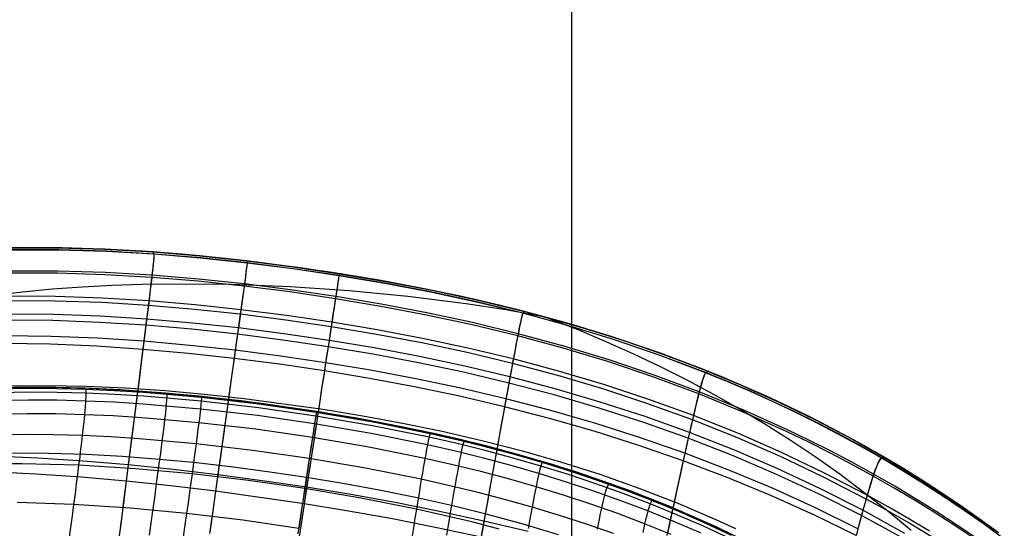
# Model space of a CAD drawing. Header units: millimetres. Extents: x -58 to 58, y -58 to 58.
# Tile 29 of 95: x -12 to 9, y -37 to -26. Entities that reach past the tile are written whole.
import ezdxf

# ---------------------------------------------------------------- set-up
doc = ezdxf.new("R2010")
doc.units = ezdxf.units.MM
doc.header["$MEASUREMENT"] = 0
doc.layers.add('Predefinito', color=5, linetype='Continuous')

msp = doc.modelspace()

# ---------------------------------------------------------------- linework, layer by layer
at = {"layer": 'Predefinito'}
for points in [[(0, 56.5), (0, -56.5)], [(0, 54.5), (0, -54.5)], [(9.156, -37.192), (8.742, -36.891), (8.326, -36.6), (7.908, -36.319), (7.488, -36.048), (7.066, -35.787), (6.642, -35.535), (6.217, -35.293), (5.79, -35.059), (5.362, -34.835), (4.502, -34.412), (3.639, -34.023), (2.774, -33.665), (1.907, -33.339), (1.04, -33.041), (0.173, -32.772), (-0.693, -32.527), (-1.556, -32.307), (-2.417, -32.109), (-3.274, -31.932), (-4.127, -31.773), (-5.818, -31.507), (-7.506, -31.297), (-8.356, -31.214), (-9.211, -31.149), (-10.072, -31.102), (-10.937, -31.076), (-11.807, -31.071), (-12.682, -31.091)], [(3.335, -37.178), (2.925, -36.987), (2.102, -36.629), (1.274, -36.302), (0.441, -36.004), (-0.395, -35.734), (-1.235, -35.489), (-2.077, -35.268), (-2.92, -35.07), (-3.765, -34.893), (-4.611, -34.734), (-5.456, -34.593), (-7.146, -34.358), (-7.989, -34.263), (-8.832, -34.185), (-9.674, -34.126), (-10.516, -34.087), (-11.357, -34.071), (-12.199, -34.078)], [(3.83, -37.421), (3.097, -37.066), (2.353, -36.735), (1.599, -36.427), (0.837, -36.142), (0.066, -35.879), (-0.712, -35.638), (-1.496, -35.418), (-2.285, -35.217), (-3.078, -35.036), (-3.874, -34.872), (-4.673, -34.724), (-5.476, -34.59), (-7.088, -34.363), (-7.898, -34.272), (-8.709, -34.195), (-9.521, -34.136), (-10.335, -34.094), (-11.149, -34.073), (-11.964, -34.073)]]:
    msp.add_lwpolyline(points, dxfattribs=at)
at = {"layer": 'Predefinito', "extrusion": (1, 0, 0)}
for points in [[(-31.149, 320), (-31.149, 60.001)], [(-31.507, 320), (-31.507, 60)], [(-33.041, 320), (-33.041, 59.998)], [(-34.468, 320), (-34.468, 60.004)], [(-36.319, 320.002), (-36.319, 59.997)]]:
    msp.add_lwpolyline(points, dxfattribs=at)
at = {"layer": 'Predefinito'}
for points in [[(-12.082, -31.075, 320.001), (-11.042, -31.074, 320.001), (-10.01, -31.105, 320), (-8.987, -31.164, 320), (-7.974, -31.249, 320), (-6.971, -31.357, 320), (-5.975, -31.484, 320), (-4.985, -31.631, 320), (-3.996, -31.797, 320), (-3.002, -31.986, 320), (-2.007, -32.201, 320), (-1.01, -32.444, 320), (-0.569, -32.561, 320)], [(-5.136, -31.607, 60), (-6.05, -31.474, 60), (-6.971, -31.357, 60), (-7.974, -31.249, 60), (-8.986, -31.164, 59.999), (-10.01, -31.105, 59.999), (-11.042, -31.074, 59.999), (-12.082, -31.075, 59.999)], [(9.282, -37.326, 324.728), (8.855, -37.014, 324.748), (8.424, -36.711, 324.767), (7.986, -36.416, 324.785), (7.543, -36.129, 324.803), (7.095, -35.851, 324.82), (6.642, -35.582, 324.836), (6.184, -35.322, 324.851), (5.722, -35.071, 324.866), (5.255, -34.828, 324.879), (4.785, -34.595, 324.892), (4.312, -34.371, 324.905), (3.835, -34.156, 324.916), (3.355, -33.949, 324.927), (2.873, -33.752, 324.937), (1.901, -33.384, 324.955), (0.922, -33.049, 324.97), (-0.061, -32.748, 324.983), (-1.048, -32.478, 324.993), (-2.036, -32.237, 325.001), (-3.024, -32.024, 325.006), (-4.009, -31.836, 325.01), (-4.991, -31.671, 325.011), (-5.974, -31.525, 325.01), (-6.963, -31.399, 325.007), (-7.958, -31.293, 325.002), (-8.962, -31.21, 324.995), (-9.977, -31.151, 324.986), (-11.001, -31.121, 324.974), (-12.032, -31.122, 324.96)], [(9.28, -37.329, 55.141), (8.854, -37.017, 55.121), (8.422, -36.714, 55.101), (7.984, -36.419, 55.082), (7.541, -36.133, 55.064), (7.093, -35.855, 55.046), (6.64, -35.586, 55.03), (6.182, -35.326, 55.014), (5.72, -35.075, 54.999), (5.254, -34.833, 54.985), (4.784, -34.599, 54.971), (4.311, -34.375, 54.959), (3.834, -34.16, 54.947), (3.354, -33.954, 54.936), (2.872, -33.756, 54.925), (1.9, -33.388, 54.907), (0.922, -33.054, 54.891), (-0.062, -32.753, 54.878), (-1.049, -32.482, 54.867), (-2.037, -32.241, 54.859), (-3.024, -32.028, 54.853), (-4.009, -31.84, 54.85), (-4.991, -31.675, 54.849), (-5.974, -31.53, 54.85), (-6.962, -31.404, 54.853), (-7.958, -31.298, 54.858), (-8.962, -31.215, 54.865), (-9.977, -31.156, 54.875), (-11, -31.126, 54.887), (-12.031, -31.127, 54.901)], [(-8.987, -31.164, 320), (-8.962, -31.21, 324.995), (-8.964, -31.265, 326.29), (-8.97, -31.354, 327.598), (-8.983, -31.484, 328.915), (-8.992, -31.568, 329.576), (-9.003, -31.665, 330.238), (-9.016, -31.777, 330.901), (-9.031, -31.906, 331.565), (-9.049, -32.052, 332.228), (-9.069, -32.216, 332.891), (-9.091, -32.4, 333.553), (-9.117, -32.606, 334.212), (-9.145, -32.833, 334.868), (-9.176, -33.082, 335.517), (-9.21, -33.351, 336.156), (-9.246, -33.639, 336.784), (-9.285, -33.945, 337.402), (-9.326, -34.27, 338.009), (-9.369, -34.612, 338.605), (-9.414, -34.97, 339.191), (-9.462, -35.344, 339.765), (-9.511, -35.734, 340.328), (-9.562, -36.138, 340.88), (-9.616, -36.556, 341.42), (-9.671, -36.988, 341.949), (-9.728, -37.432, 342.465)], [(-8.986, -31.164, 60), (-8.962, -31.215, 54.865), (-8.964, -31.275, 53.533), (-8.972, -31.372, 52.189), (-8.978, -31.437, 51.513), (-8.986, -31.514, 50.835), (-8.996, -31.606, 50.155), (-9.008, -31.712, 49.474), (-9.022, -31.835, 48.793), (-9.039, -31.975, 48.111), (-9.058, -32.134, 47.43), (-9.08, -32.313, 46.75), (-9.105, -32.515, 46.072), (-9.133, -32.739, 45.396), (-9.164, -32.986, 44.726), (-9.198, -33.255, 44.066), (-9.234, -33.544, 43.418), (-9.273, -33.853, 42.78), (-9.314, -34.181, 42.153), (-9.358, -34.528, 41.538), (-9.404, -34.892, 40.934), (-9.452, -35.273, 40.342), (-9.503, -35.67, 39.761), (-9.555, -36.083, 39.193), (-9.61, -36.511, 38.637), (-9.666, -36.953, 38.093), (-9.724, -37.409, 37.561)], [(-6.971, -31.357, 320), (-6.963, -31.399, 325.007), (-6.968, -31.453, 326.306), (-6.978, -31.541, 327.617), (-6.994, -31.671, 328.938), (-7.005, -31.755, 329.601), (-7.018, -31.852, 330.266), (-7.034, -31.964, 330.931), (-7.051, -32.093, 331.597), (-7.072, -32.239, 332.263), (-7.094, -32.404, 332.928), (-7.12, -32.59, 333.591), (-7.149, -32.796, 334.253), (-7.181, -33.025, 334.912), (-7.216, -33.275, 335.562), (-7.254, -33.546, 336.203), (-7.294, -33.836, 336.833), (-7.337, -34.144, 337.452), (-7.383, -34.471, 338.061), (-7.431, -34.815, 338.658), (-7.482, -35.176, 339.245), (-7.535, -35.553, 339.82), (-7.59, -35.946, 340.384), (-7.647, -36.353, 340.937), (-7.706, -36.774, 341.477), (-7.767, -37.209, 342.006)], [(-6.971, -31.357, 60), (-6.962, -31.404, 54.853), (-6.968, -31.463, 53.517), (-6.98, -31.559, 52.169), (-6.988, -31.624, 51.49), (-6.998, -31.701, 50.81), (-7.01, -31.792, 50.129), (-7.024, -31.899, 49.446), (-7.041, -32.022, 48.762), (-7.06, -32.162, 48.078), (-7.082, -32.322, 47.395), (-7.108, -32.502, 46.712), (-7.136, -32.704, 46.032), (-7.167, -32.93, 45.354), (-7.202, -33.179, 44.682), (-7.24, -33.449, 44.02), (-7.28, -33.74, 43.369), (-7.324, -34.051, 42.73), (-7.37, -34.382, 42.102), (-7.419, -34.731, 41.485), (-7.47, -35.098, 40.88), (-7.524, -35.482, 40.287), (-7.58, -35.882, 39.705), (-7.639, -36.298, 39.136), (-7.699, -36.729, 38.579), (-7.762, -37.175, 38.035)], [(8.678, -37.346, 50.042), (8.246, -37.055, 49.999), (7.809, -36.773, 49.957), (7.366, -36.498, 49.917), (6.919, -36.231, 49.879), (6.468, -35.973, 49.843), (6.012, -35.723, 49.808), (5.553, -35.482, 49.775), (5.09, -35.249, 49.743), (4.623, -35.024, 49.713), (3.681, -34.6, 49.659), (2.727, -34.209, 49.61), (1.764, -33.851, 49.568), (0.795, -33.526, 49.532), (-0.179, -33.231, 49.503), (-1.156, -32.966, 49.479), (-2.135, -32.728, 49.46), (-3.114, -32.518, 49.447), (-4.092, -32.332, 49.439), (-5.067, -32.168, 49.437), (-6.043, -32.024, 49.439), (-7.024, -31.899, 49.446), (-8.012, -31.794, 49.458), (-9.008, -31.712, 49.474), (-10.013, -31.654, 49.497), (-11.026, -31.623, 49.525), (-12.046, -31.621, 49.558)], [(8.689, -37.311, 329.688), (8.257, -37.02, 329.73), (7.82, -36.736, 329.77), (7.378, -36.461, 329.809), (6.931, -36.193, 329.846), (6.479, -35.934, 329.881), (6.023, -35.684, 329.915), (5.564, -35.441, 329.947), (5.101, -35.208, 329.978), (4.634, -34.982, 330.007), (3.691, -34.557, 330.06), (2.737, -34.165, 330.107), (1.774, -33.807, 330.147), (0.804, -33.48, 330.182), (-0.17, -33.185, 330.211), (-1.148, -32.919, 330.234), (-2.128, -32.682, 330.252), (-3.107, -32.471, 330.265), (-4.085, -32.285, 330.272), (-5.06, -32.121, 330.275), (-6.036, -31.977, 330.273), (-7.018, -31.852, 330.266), (-8.007, -31.748, 330.254), (-9.003, -31.665, 330.238), (-10.008, -31.607, 330.217), (-11.022, -31.576, 330.19), (-12.042, -31.575, 330.157)], [(-4.985, -31.631, 320), (-4.991, -31.671, 325.011), (-4.999, -31.724, 326.311), (-5.013, -31.811, 327.623), (-5.033, -31.94, 328.946), (-5.045, -32.024, 329.609), (-5.06, -32.121, 330.275), (-5.077, -32.233, 330.941), (-5.097, -32.361, 331.607), (-5.119, -32.508, 332.273), (-5.144, -32.673, 332.939), (-5.173, -32.858, 333.604), (-5.204, -33.064, 334.266), (-5.239, -33.293, 334.925), (-5.277, -33.544, 335.577), (-5.319, -33.814, 336.218), (-5.363, -34.104, 336.848), (-5.41, -34.413, 337.468), (-5.46, -34.74, 338.077), (-5.512, -35.085, 338.675), (-5.567, -35.446, 339.262), (-5.625, -35.823, 339.838), (-5.684, -36.216, 340.402), (-5.746, -36.624, 340.955), (-5.811, -37.046, 341.496), (-5.877, -37.481, 342.025)], [(-4.984, -31.631, 60), (-4.991, -31.675, 54.849), (-5, -31.734, 53.512), (-5.015, -31.829, 52.162), (-5.025, -31.893, 51.483), (-5.037, -31.97, 50.803), (-5.05, -32.061, 50.12), (-5.067, -32.168, 49.437), (-5.085, -32.29, 48.752), (-5.107, -32.431, 48.068), (-5.131, -32.59, 47.384), (-5.159, -32.77, 46.701), (-5.19, -32.973, 46.019), (-5.224, -33.198, 45.34), (-5.262, -33.447, 44.668), (-5.303, -33.717, 44.005), (-5.348, -34.009, 43.354), (-5.395, -34.32, 42.714), (-5.445, -34.651, 42.085), (-5.499, -35, 41.468), (-5.554, -35.367, 40.863), (-5.613, -35.752, 40.269), (-5.674, -36.152, 39.687), (-5.737, -36.569, 39.118), (-5.803, -37.001, 38.561), (-5.871, -37.447, 38.016)], [(9.146, -37.184, 59.997), (8.72, -36.875, 59.997), (8.289, -36.575, 59.997), (7.853, -36.283, 59.997), (7.41, -35.999, 59.997), (6.961, -35.724, 59.997), (6.506, -35.456, 59.997), (6.048, -35.199, 59.997), (5.587, -34.951, 59.998), (5.122, -34.713, 59.998), (4.654, -34.483, 59.998), (4.181, -34.262, 59.998), (3.703, -34.05, 59.998), (3.221, -33.846, 59.998), (2.735, -33.65, 59.998), (1.773, -33.291, 59.998), (0.806, -32.966, 59.998), (-0.167, -32.673, 59.999), (-1.146, -32.409, 59.999), (-2.132, -32.173, 59.999), (-3.125, -31.962, 59.999), (-4.126, -31.774, 60), (-5.136, -31.607, 60)], [(-0.569, -32.561, 320), (-1.413, -32.407, 320), (-2.262, -32.276, 320), (-3.513, -32.12, 320), (-4.771, -32.001, 320), (-6.036, -31.917, 320), (-7.306, -31.866, 320), (-8.582, -31.854, 320), (-9.221, -31.864, 320), (-9.861, -31.885, 320), (-10.5, -31.919, 320), (-11.141, -31.966, 320), (-11.78, -32.027, 320), (-12.419, -32.103, 320)], [(8.096, -37.506, 47.424), (7.216, -36.972, 47.32), (6.769, -36.716, 47.271), (6.318, -36.468, 47.224), (5.406, -35.996, 47.137), (4.479, -35.555, 47.058), (3.541, -35.146, 46.988), (2.592, -34.768, 46.926), (1.635, -34.421, 46.872), (0.672, -34.105, 46.825), (-0.297, -33.817, 46.786), (-1.268, -33.558, 46.755), (-2.242, -33.325, 46.731), (-3.215, -33.117, 46.714), (-4.188, -32.933, 46.704), (-5.159, -32.77, 46.701), (-6.13, -32.627, 46.703), (-7.108, -32.502, 46.712), (-8.09, -32.397, 46.728), (-9.08, -32.313, 46.75), (-10.079, -32.253, 46.779), (-11.084, -32.218, 46.816), (-12.096, -32.211, 46.86)], [(7.679, -37.159, 332.289), (7.237, -36.894, 332.338), (6.79, -36.636, 332.386), (6.34, -36.387, 332.431), (5.427, -35.911, 332.516), (4.5, -35.468, 332.592), (3.562, -35.057, 332.66), (2.612, -34.677, 332.721), (1.654, -34.328, 332.773), (0.69, -34.011, 332.818), (-0.279, -33.722, 332.856), (-1.252, -33.462, 332.886), (-2.226, -33.228, 332.91), (-3.2, -33.02, 332.926), (-4.173, -32.836, 332.936), (-5.144, -32.673, 332.939), (-6.117, -32.529, 332.936), (-7.094, -32.404, 332.928), (-8.078, -32.3, 332.913), (-9.069, -32.216, 332.891), (-10.068, -32.156, 332.863), (-11.075, -32.122, 332.828), (-12.087, -32.116, 332.785)], [(7.146, -37.204, 333.6), (6.249, -36.709, 333.702), (5.337, -36.246, 333.796), (4.412, -35.814, 333.88), (3.476, -35.412, 333.956), (2.529, -35.04, 334.023), (1.574, -34.698, 334.082), (0.612, -34.386, 334.132), (-0.353, -34.103, 334.173), (-1.323, -33.846, 334.207), (-2.294, -33.616, 334.233), (-3.265, -33.41, 334.251), (-4.236, -33.226, 334.262), (-5.204, -33.064, 334.266), (-6.174, -32.921, 334.263), (-7.149, -32.796, 334.253), (-8.129, -32.691, 334.236), (-9.117, -32.606, 334.212), (-10.112, -32.544, 334.181), (-11.115, -32.507, 334.141), (-12.123, -32.497, 334.094)], [(-1.01, -32.444, 320), (-1.048, -32.478, 324.993), (-1.064, -32.53, 326.288), (-1.085, -32.615, 327.595), (-1.112, -32.742, 328.911), (-1.129, -32.824, 329.572), (-1.148, -32.919, 330.234), (-1.17, -33.03, 330.897), (-1.194, -33.156, 331.56), (-1.221, -33.3, 332.224), (-1.252, -33.462, 332.886), (-1.285, -33.643, 333.548), (-1.323, -33.846, 334.207), (-1.364, -34.071, 334.863), (-1.409, -34.317, 335.512), (-1.457, -34.582, 336.15), (-1.509, -34.867, 336.778), (-1.564, -35.17, 337.396), (-1.622, -35.491, 338.003), (-1.683, -35.829, 338.6), (-1.747, -36.184, 339.185), (-1.813, -36.554, 339.76), (-1.883, -36.94, 340.323), (-1.954, -37.34, 340.875)], [(-1.009, -32.444, 59.999), (-1.049, -32.482, 54.867), (-1.065, -32.539, 53.536), (-1.088, -32.633, 52.192), (-1.102, -32.696, 51.516), (-1.117, -32.772, 50.838), (-1.136, -32.861, 50.159), (-1.156, -32.966, 49.479), (-1.18, -33.086, 48.797), (-1.206, -33.224, 48.116), (-1.235, -33.381, 47.435), (-1.268, -33.558, 46.755), (-1.305, -33.756, 46.077), (-1.346, -33.978, 45.401), (-1.391, -34.222, 44.731), (-1.439, -34.487, 44.072), (-1.491, -34.773, 43.423), (-1.546, -35.079, 42.785), (-1.605, -35.403, 42.159), (-1.667, -35.746, 41.543), (-1.732, -36.106, 40.939), (-1.8, -36.484, 40.347), (-1.87, -36.877, 39.767), (-1.943, -37.286, 39.198)], [(7.117, -37.311, 46.026), (6.22, -36.821, 45.92), (5.308, -36.361, 45.824), (4.384, -35.932, 45.737), (3.448, -35.533, 45.659), (2.502, -35.164, 45.59), (1.548, -34.825, 45.53), (0.588, -34.515, 45.479), (-0.377, -34.233, 45.436), (-1.346, -33.978, 45.401), (-2.316, -33.748, 45.374), (-3.286, -33.543, 45.356), (-4.256, -33.36, 45.344), (-5.224, -33.198, 45.34), (-6.193, -33.055, 45.343), (-7.167, -32.93, 45.354), (-8.147, -32.824, 45.371), (-9.133, -32.739, 45.396), (-10.127, -32.676, 45.428), (-11.129, -32.638, 45.469), (-12.135, -32.627, 45.518)], [(-0.569, -32.561, 320), (0.289, -32.806, 320), (1.138, -33.074, 320.001), (1.976, -33.364, 320.001), (2.804, -33.677, 320.001), (3.622, -34.015, 320.001), (4.431, -34.378, 320.001), (5.232, -34.768, 320.001), (6.023, -35.185, 320.001), (6.806, -35.631, 320.002), (7.572, -36.102, 320.002), (8.321, -36.597, 320.002), (9.056, -37.119, 320.002)], [(7.283, -37.141, 320), (6.781, -36.725, 320), (6.27, -36.324, 320), (5.751, -35.936, 320), (5.223, -35.563, 320), (4.688, -35.204, 320), (4.145, -34.86, 320), (3.595, -34.531, 320), (3.039, -34.216, 320), (2.477, -33.916, 320), (1.909, -33.63, 320), (1.336, -33.357, 320), (0.758, -33.099, 320), (0.176, -32.854, 320), (-0.569, -32.561, 320)], [(6.104, -37.251, 44.636), (5.194, -36.806, 44.532), (4.271, -36.391, 44.438), (3.338, -36.004, 44.353), (2.395, -35.645, 44.278), (1.444, -35.316, 44.213), (0.487, -35.013, 44.157), (-0.474, -34.738, 44.11), (-1.439, -34.487, 44.072), (-2.405, -34.262, 44.043), (-3.372, -34.059, 44.022), (-4.338, -33.878, 44.01), (-5.303, -33.717, 44.005), (-6.269, -33.574, 44.009), (-7.24, -33.449, 44.02), (-8.215, -33.342, 44.039), (-9.198, -33.255, 44.066), (-10.187, -33.189, 44.102), (-11.183, -33.147, 44.146), (-12.184, -33.131, 44.2)], [(6.141, -37.106, 334.961), (5.23, -36.657, 335.063), (4.307, -36.237, 335.155), (3.373, -35.846, 335.238), (2.429, -35.484, 335.311), (1.477, -35.151, 335.375), (0.519, -34.846, 335.429), (-0.443, -34.568, 335.475), (-1.409, -34.317, 335.512), (-2.376, -34.09, 335.54), (-3.344, -33.886, 335.56), (-4.312, -33.705, 335.572), (-5.277, -33.544, 335.577), (-6.244, -33.401, 335.573), (-7.216, -33.275, 335.562), (-8.193, -33.169, 335.544), (-9.176, -33.082, 335.517), (-10.167, -33.018, 335.483), (-11.165, -32.977, 335.439), (-12.168, -32.962, 335.387)], [(2.941, -33.732, 320.001), (2.873, -33.752, 324.937), (2.849, -33.8, 326.215), (2.819, -33.879, 327.504), (2.782, -33.998, 328.802), (2.761, -34.075, 329.454), (2.737, -34.165, 330.107), (2.71, -34.269, 330.76), (2.681, -34.388, 331.414), (2.648, -34.524, 332.068), (2.612, -34.677, 332.721), (2.572, -34.848, 333.373), (2.529, -35.04, 334.023), (2.481, -35.252, 334.67), (2.429, -35.484, 335.311), (2.374, -35.735, 335.942), (2.314, -36.004, 336.563), (2.252, -36.29, 337.174), (2.186, -36.594, 337.776), (2.117, -36.913, 338.367), (2.045, -37.249, 338.948)], [(2.943, -33.732, 59.998), (2.872, -33.756, 54.925), (2.846, -33.809, 53.611), (2.815, -33.896, 52.285), (2.797, -33.955, 51.619), (2.776, -34.026, 50.951), (2.753, -34.111, 50.281), (2.727, -34.209, 49.61), (2.698, -34.323, 48.939), (2.667, -34.453, 48.267), (2.631, -34.601, 47.596), (2.592, -34.768, 46.926), (2.549, -34.955, 46.257), (2.502, -35.164, 45.59), (2.45, -35.395, 44.929), (2.395, -35.645, 44.278), (2.335, -35.916, 43.637), (2.272, -36.204, 43.005), (2.205, -36.511, 42.385), (2.135, -36.835, 41.775), (2.062, -37.176, 41.175)], [(3.465, -37.242, 322.032), (2.899, -36.976, 322.038), (2.327, -36.725, 322.044), (1.75, -36.487, 322.049), (1.167, -36.263, 322.054), (0.579, -36.052, 322.059), (-0.013, -35.854, 322.063), (-0.609, -35.669, 322.067), (-1.209, -35.496, 322.07), (-1.812, -35.335, 322.073), (-2.418, -35.185, 322.075), (-3.026, -35.046, 322.077), (-4.247, -34.8, 322.08), (-5.475, -34.589, 322.08), (-6.71, -34.411, 322.08), (-7.95, -34.266, 322.077), (-9.194, -34.157, 322.073), (-9.818, -34.118, 322.07), (-10.442, -34.09, 322.067), (-11.066, -34.075, 322.063), (-11.691, -34.072, 322.059), (-12.315, -34.082, 322.054)], [(3.433, -37.251, 324.081), (2.868, -36.987, 324.093), (2.298, -36.737, 324.105), (1.722, -36.5, 324.116), (1.14, -36.277, 324.126), (0.555, -36.068, 324.135), (-0.036, -35.871, 324.144), (-0.63, -35.686, 324.151), (-1.228, -35.514, 324.158), (-1.829, -35.353, 324.163), (-2.432, -35.204, 324.168), (-3.038, -35.065, 324.172), (-4.255, -34.82, 324.177), (-5.479, -34.61, 324.179), (-6.708, -34.433, 324.177), (-7.944, -34.288, 324.172), (-9.183, -34.181, 324.163), (-9.805, -34.142, 324.158), (-10.426, -34.114, 324.151), (-11.049, -34.099, 324.144), (-11.671, -34.096, 324.135), (-12.293, -34.106, 324.126)], [(3.392, -37.314, 326.13), (2.829, -37.052, 326.149), (2.26, -36.803, 326.167), (1.685, -36.568, 326.183), (1.105, -36.347, 326.198), (0.521, -36.138, 326.212), (-0.067, -35.942, 326.225), (-0.66, -35.759, 326.236), (-1.255, -35.587, 326.246), (-1.854, -35.427, 326.254), (-2.455, -35.278, 326.261), (-3.059, -35.141, 326.267), (-4.271, -34.895, 326.275), (-5.49, -34.687, 326.278), (-6.715, -34.51, 326.275), (-7.946, -34.367, 326.267), (-9.181, -34.26, 326.254), (-9.8, -34.222, 326.246), (-10.419, -34.195, 326.236), (-11.039, -34.179, 326.225), (-11.659, -34.177, 326.212), (-12.279, -34.187, 326.198)], [(3.34, -37.18, 320), (2.93, -36.989, 320), (2.106, -36.631, 320), (1.277, -36.304, 320), (0.444, -36.005, 320), (-0.392, -35.735, 320), (-1.232, -35.49, 320), (-2.074, -35.269, 320), (-2.918, -35.071, 320), (-3.764, -34.893, 320), (-4.61, -34.735, 320), (-5.456, -34.593, 320), (-7.146, -34.358, 320), (-7.989, -34.263, 320), (-8.832, -34.185, 320), (-9.674, -34.126, 320), (-10.516, -34.087, 320), (-11.357, -34.071, 320), (-12.199, -34.078, 320)], [(-12.104, -34.041, 60.093), (-11.258, -34.032, 60.093), (-10.413, -34.047, 60.094), (-9.567, -34.083, 60.094), (-8.721, -34.14, 60.094), (-7.874, -34.216, 60.095), (-7.026, -34.309, 60.095), (-5.327, -34.541, 60.096), (-4.477, -34.68, 60.096), (-3.626, -34.836, 60.096), (-2.776, -35.011, 60.097), (-1.927, -35.208, 60.097), (-1.081, -35.426, 60.097), (-0.236, -35.669, 60.098), (0.605, -35.937, 60.098), (1.443, -36.233, 60.098), (2.277, -36.558, 60.099), (3.105, -36.913, 60.099), (3.518, -37.103, 60.099)], [(-10.46, -34.089, 319.999), (-10.426, -34.114, 324.151), (-10.421, -34.145, 325.194), (-10.419, -34.195, 326.236), (-10.42, -34.266, 327.272), (-10.425, -34.364, 328.304), (-10.435, -34.493, 329.326), (-10.442, -34.57, 329.834), (-10.45, -34.657, 330.341), (-10.46, -34.753, 330.841), (-10.471, -34.859, 331.34), (-10.484, -34.977, 331.835), (-10.498, -35.106, 332.328), (-10.515, -35.246, 332.814), (-10.533, -35.399, 333.297), (-10.553, -35.565, 333.776), (-10.575, -35.744, 334.251), (-10.599, -35.935, 334.719), (-10.625, -36.139, 335.182), (-10.653, -36.356, 335.641), (-10.683, -36.585, 336.095), (-10.714, -36.825, 336.542), (-10.747, -37.076, 336.984), (-10.782, -37.338, 337.42)], [(-8.711, -34.195, 60.42), (-8.69, -34.207, 56.53), (-8.686, -34.249, 54.785), (-8.686, -34.289, 53.913), (-8.689, -34.343, 53.044), (-8.695, -34.415, 52.179), (-8.703, -34.507, 51.319), (-8.715, -34.622, 50.465), (-8.731, -34.761, 49.619), (-8.741, -34.841, 49.199), (-8.751, -34.928, 48.781), (-8.763, -35.023, 48.365), (-8.776, -35.125, 47.953), (-8.79, -35.236, 47.543), (-8.805, -35.354, 47.136), (-8.822, -35.482, 46.731), (-8.84, -35.619, 46.331), (-8.859, -35.764, 45.933), (-8.88, -35.919, 45.539), (-8.902, -36.083, 45.148), (-8.925, -36.256, 44.761), (-8.95, -36.438, 44.378), (-8.976, -36.627, 43.998), (-9.003, -36.825, 43.623), (-9.032, -37.032, 43.251), (-9.062, -37.246, 42.883)], [(2.776, -37.201, 328.189), (2.208, -36.955, 328.213), (1.635, -36.723, 328.235), (1.057, -36.503, 328.255), (0.474, -36.297, 328.273), (-0.112, -36.102, 328.29), (-0.703, -35.92, 328.304), (-1.296, -35.75, 328.318), (-1.893, -35.591, 328.329), (-2.492, -35.443, 328.338), (-3.093, -35.306, 328.346), (-4.301, -35.062, 328.357), (-5.515, -34.854, 328.36), (-6.736, -34.678, 328.357), (-7.962, -34.536, 328.346), (-9.192, -34.43, 328.329), (-9.808, -34.391, 328.318), (-10.425, -34.364, 328.304), (-11.043, -34.349, 328.29), (-11.661, -34.346, 328.273), (-12.279, -34.355, 328.255)], [(-7.96, -34.266, 319.999), (-7.944, -34.288, 324.172), (-7.943, -34.319, 325.22), (-7.946, -34.367, 326.267), (-7.952, -34.438, 327.308), (-7.962, -34.536, 328.346), (-7.976, -34.665, 329.372), (-7.985, -34.742, 329.883), (-7.996, -34.829, 330.392), (-8.008, -34.926, 330.895), (-8.022, -35.033, 331.396), (-8.038, -35.151, 331.894), (-8.055, -35.281, 332.389), (-8.074, -35.423, 332.877), (-8.095, -35.578, 333.362), (-8.118, -35.745, 333.842), (-8.142, -35.926, 334.319), (-8.169, -36.12, 334.789), (-8.198, -36.326, 335.254), (-8.229, -36.546, 335.714), (-8.261, -36.778, 336.169), (-8.296, -37.021, 336.617), (-8.332, -37.275, 337.06)], [(2.138, -37.226, 330.228), (1.566, -36.997, 330.255), (0.99, -36.78, 330.279), (0.409, -36.576, 330.302), (-0.176, -36.384, 330.322), (-0.764, -36.204, 330.341), (-1.356, -36.036, 330.357), (-1.951, -35.878, 330.371), (-2.547, -35.732, 330.383), (-3.147, -35.596, 330.392), (-4.35, -35.353, 330.405), (-5.56, -35.146, 330.41), (-6.775, -34.971, 330.405), (-7.996, -34.829, 330.392), (-9.222, -34.723, 330.371), (-9.836, -34.685, 330.357), (-10.45, -34.657, 330.341), (-11.065, -34.641, 330.322), (-11.681, -34.636, 330.302), (-12.296, -34.644, 330.279)], [(-5.476, -34.59, 60.421), (-5.477, -34.599, 56.521), (-5.483, -34.639, 54.77), (-5.489, -34.677, 53.896), (-5.497, -34.731, 53.025), (-5.508, -34.802, 52.157), (-5.522, -34.893, 51.295), (-5.539, -35.007, 50.438), (-5.56, -35.146, 49.59), (-5.572, -35.226, 49.168), (-5.585, -35.313, 48.75), (-5.599, -35.408, 48.333), (-5.615, -35.51, 47.919), (-5.632, -35.621, 47.508), (-5.65, -35.74, 47.1), (-5.669, -35.868, 46.695), (-5.69, -36.005, 46.293), (-5.712, -36.151, 45.895), (-5.735, -36.307, 45.5), (-5.76, -36.472, 45.109), (-5.786, -36.645, 44.721), (-5.814, -36.827, 44.337), (-5.843, -37.018, 43.957), (-5.873, -37.217, 43.58)], [(-5.476, -34.59, 319.999), (-5.479, -34.61, 324.179), (-5.483, -34.639, 325.229), (-5.49, -34.687, 326.278), (-5.501, -34.757, 327.321), (-5.515, -34.854, 328.36), (-5.535, -34.982, 329.388), (-5.547, -35.059, 329.9), (-5.56, -35.146, 330.41), (-5.574, -35.242, 330.913), (-5.59, -35.349, 331.414), (-5.608, -35.467, 331.913), (-5.628, -35.598, 332.409), (-5.649, -35.74, 332.898), (-5.673, -35.894, 333.383), (-5.698, -36.062, 333.865), (-5.726, -36.243, 334.342), (-5.755, -36.437, 334.812), (-5.786, -36.644, 335.278), (-5.819, -36.864, 335.738), (-5.855, -37.097, 336.194)], [(-3.017, -35.049, 319.999), (-3.038, -35.065, 324.172), (-3.047, -35.094, 325.22), (-3.059, -35.141, 326.267), (-3.074, -35.21, 327.308), (-3.093, -35.306, 328.346), (-3.117, -35.433, 329.372), (-3.131, -35.509, 329.883), (-3.147, -35.596, 330.392), (-3.163, -35.691, 330.895), (-3.182, -35.797, 331.396), (-3.202, -35.915, 331.894), (-3.224, -36.044, 332.389), (-3.247, -36.185, 332.877), (-3.273, -36.338, 333.362), (-3.301, -36.505, 333.842), (-3.33, -36.685, 334.319), (-3.362, -36.878, 334.789), (-3.395, -37.083, 335.254), (-3.431, -37.302, 335.714)], [(0.9, -37.21, 332.256), (0.32, -37.01, 332.283), (-0.263, -36.822, 332.307), (-0.85, -36.645, 332.328), (-1.44, -36.479, 332.347), (-2.032, -36.323, 332.364), (-3.224, -36.044, 332.389), (-4.423, -35.804, 332.404), (-5.628, -35.598, 332.409), (-6.839, -35.424, 332.404), (-8.055, -35.281, 332.389), (-9.275, -35.174, 332.364), (-9.886, -35.135, 332.347), (-10.498, -35.106, 332.328), (-11.111, -35.088, 332.307), (-11.724, -35.081, 332.283), (-12.336, -35.087, 332.256)], [(-2.282, -35.218, 60.42), (-2.306, -35.222, 56.53), (-2.322, -35.261, 54.785), (-2.333, -35.298, 53.913), (-2.346, -35.35, 53.044), (-2.361, -35.42, 52.179), (-2.38, -35.51, 51.319), (-2.402, -35.623, 50.465), (-2.428, -35.76, 49.619), (-2.443, -35.839, 49.199), (-2.458, -35.925, 48.781), (-2.475, -36.019, 48.365), (-2.493, -36.12, 47.953), (-2.512, -36.229, 47.543), (-2.532, -36.347, 47.136), (-2.554, -36.474, 46.731), (-2.577, -36.609, 46.331), (-2.602, -36.754, 45.933), (-2.627, -36.908, 45.539), (-2.655, -37.071, 45.148), (-2.683, -37.243, 44.761)], [(-0.279, -37.234, 46.407), (-1.04, -37.008, 46.377), (-1.807, -36.8, 46.351), (-2.577, -36.609, 46.331), (-3.351, -36.436, 46.314), (-4.128, -36.278, 46.303), (-4.908, -36.135, 46.296), (-5.69, -36.005, 46.293), (-6.474, -35.888, 46.296), (-7.261, -35.784, 46.303), (-8.049, -35.694, 46.314), (-8.84, -35.619, 46.331), (-9.631, -35.558, 46.351), (-10.424, -35.514, 46.377), (-11.218, -35.488, 46.407), (-12.012, -35.48, 46.442)], [(-0.934, -37.165, 340.278), (-1.883, -36.94, 340.323), (-2.833, -36.733, 340.358), (-3.784, -36.544, 340.382), (-4.735, -36.372, 340.397), (-5.684, -36.216, 340.402), (-6.635, -36.074, 340.398), (-7.59, -35.946, 340.384), (-8.548, -35.832, 340.361), (-9.511, -35.734, 340.328), (-10.479, -35.652, 340.285), (-11.452, -35.589, 340.232), (-12.429, -35.546, 340.168)], [(-0.591, -35.674, 319.999), (-0.63, -35.686, 324.151), (-0.643, -35.713, 325.194), (-0.66, -35.759, 326.236), (-0.679, -35.826, 327.272), (-0.703, -35.92, 328.304), (-0.731, -36.045, 329.325), (-0.747, -36.12, 329.834), (-0.764, -36.204, 330.341), (-0.783, -36.298, 330.841), (-0.804, -36.402, 331.34), (-0.826, -36.518, 331.835), (-0.85, -36.645, 332.328), (-0.875, -36.783, 332.814), (-0.903, -36.934, 333.297), (-0.932, -37.097, 333.776)], [(6.733, -35.588, 59.997), (6.64, -35.586, 55.03), (6.608, -35.627, 53.746), (6.57, -35.701, 52.452), (6.524, -35.813, 51.15), (6.497, -35.887, 50.497), (6.468, -35.973, 49.843), (6.436, -36.073, 49.188), (6.4, -36.188, 48.533), (6.361, -36.32, 47.878), (6.318, -36.468, 47.224), (6.271, -36.635, 46.571), (6.22, -36.821, 45.92), (6.164, -37.027, 45.274), (6.104, -37.251, 44.636)], [(6.731, -35.587, 320.002), (6.642, -35.582, 324.836), (6.611, -35.619, 326.084), (6.575, -35.686, 327.343), (6.532, -35.788, 328.609), (6.507, -35.855, 329.245), (6.479, -35.934, 329.881), (6.449, -36.026, 330.519), (6.416, -36.131, 331.156), (6.38, -36.251, 331.794), (6.34, -36.387, 332.431), (6.296, -36.539, 333.067), (6.249, -36.709, 333.702), (6.197, -36.899, 334.335), (6.141, -37.106, 334.961)], [(-1.943, -37.286, 39.198), (-2.892, -37.082, 39.163), (-3.841, -36.895, 39.138), (-4.789, -36.725, 39.123), (-5.737, -36.569, 39.118), (-7.639, -36.298, 39.136), (-8.595, -36.183, 39.159), (-9.555, -36.083, 39.193), (-10.521, -36, 39.236), (-11.491, -35.934, 39.29), (-12.464, -35.887, 39.354)], [(-1.552, -37.112, 334.272), (-2.142, -36.96, 334.291), (-3.33, -36.685, 334.319), (-4.525, -36.448, 334.336), (-5.726, -36.243, 334.342), (-6.932, -36.069, 334.336), (-8.142, -35.926, 334.319), (-9.357, -35.816, 334.291), (-10.575, -35.744, 334.251), (-11.185, -35.723, 334.227), (-11.795, -35.713, 334.2), (-12.405, -35.715, 334.17)], [(0.841, -36.144, 60.416), (0.799, -36.14, 56.56), (0.774, -36.176, 54.829), (0.741, -36.261, 53.104), (0.721, -36.328, 52.246), (0.698, -36.415, 51.393), (0.672, -36.524, 50.546), (0.641, -36.657, 49.706), (0.607, -36.816, 48.875), (0.589, -36.907, 48.462), (0.569, -37.005, 48.053), (0.548, -37.111, 47.646)], [(1.774, -36.496, 319.999), (1.722, -36.5, 324.116), (1.685, -36.568, 326.183), (1.662, -36.633, 327.21), (1.635, -36.723, 328.235), (1.603, -36.843, 329.247), (1.585, -36.915, 329.752), (1.566, -36.997, 330.255), (1.546, -37.087, 330.751), (1.524, -37.188, 331.246)], [(-5.855, -37.097, 336.194), (-7.056, -36.923, 336.188), (-8.261, -36.778, 336.169), (-9.471, -36.664, 336.138), (-10.683, -36.585, 336.095), (-11.289, -36.56, 336.068), (-11.896, -36.545, 336.039)]]:
    msp.add_polyline3d(points, dxfattribs=at)

doc.saveas('drawing.dxf')
